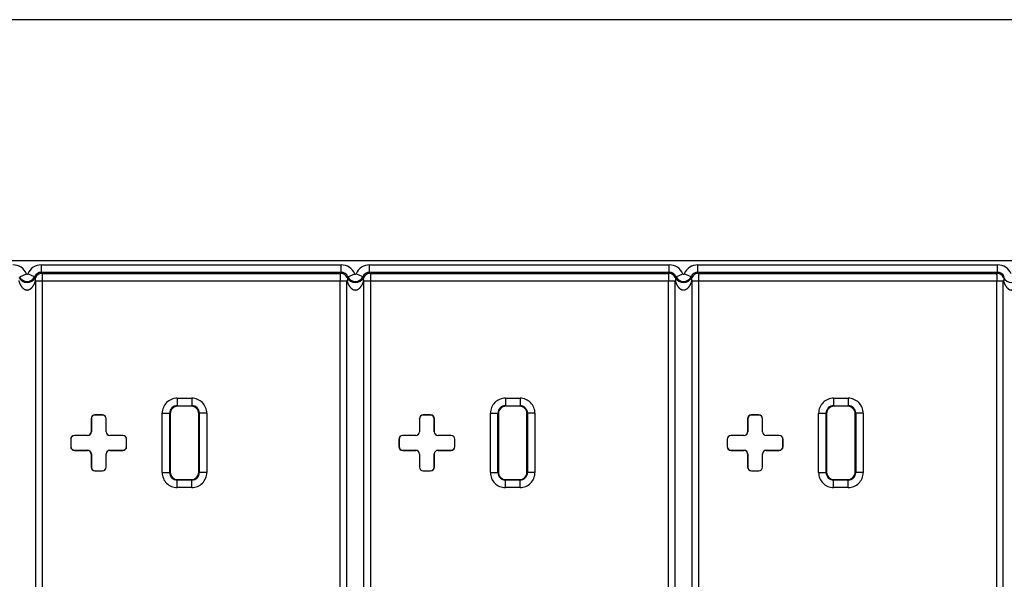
# Model space of a CAD drawing. Header units: inches. Extents: x 0 to 34, y 0 to 22.
# Tile 16 of 60: x 13.6 to 14.9, y 8.5 to 9.3. Entities that reach past the tile are written whole.
import ezdxf

# ---------------------------------------------------------------- set-up
doc = ezdxf.new("R2010")
doc.units = ezdxf.units.IN
doc.header["$LTSCALE"] = 1.87
doc.header["$MEASUREMENT"] = 0
doc.layers.get('0').update_dxf_attribs({"linetype": 'CONTINUOUS'})

msp = doc.modelspace()

# ---------------------------------------------------------------- linework, layer by layer
at = {"color": 7, "linetype": 'CONTINUOUS'}
for p, q in [((25.5488, 9.2752), (6.9238, 9.2752)), ((23.2933, 8.9522), (9.1993, 8.9522)), ((13.6156, 8.9367), (13.6156, 8.9467)), ((13.6156, 8.9467), (14.0173, 8.9467)), ((13.6156, 8.9367), (14.0173, 8.9367)), ((14.0173, 8.9367), (14.0173, 8.9467)), ((14.0556, 8.9367), (14.0556, 8.9467)), ((14.0556, 8.9467), (14.4573, 8.9467)), ((14.0556, 8.9367), (14.4573, 8.9367)), ((14.4573, 8.9367), (14.4573, 8.9467)), ((14.4956, 8.9367), (14.4956, 8.9467)), ((14.4956, 8.9467), (14.8973, 8.9467)), ((14.4956, 8.9367), (14.8973, 8.9367)), ((14.8973, 8.9367), (14.8973, 8.9467)), ((13.5864, 8.9308), (13.5956, 8.9348)), ((13.6064, 8.9308), (13.5973, 8.9348)), ((13.6075, 8.9254), (13.6075, 8.1767)), ((13.6075, 8.9253), (14.0251, 8.9253)), ((13.6165, 8.9353), (14.0164, 8.9353)), ((13.6165, 8.9353), (13.6165, 8.9253)), ((13.6165, 8.9253), (13.6165, 8.1768)), ((14.0162, 8.1768), (14.0162, 8.9253)), ((14.0251, 8.1764), (14.0251, 8.9257)), ((14.0264, 8.9308), (14.0356, 8.9348)), ((14.0464, 8.9308), (14.0373, 8.9348)), ((14.0475, 8.9254), (14.0475, 8.1767)), ((14.0475, 8.9253), (14.4651, 8.9253)), ((14.0565, 8.9353), (14.4564, 8.9353)), ((14.0565, 8.9353), (14.0565, 8.9253)), ((14.0565, 8.9253), (14.0565, 8.1768)), ((14.4562, 8.1768), (14.4562, 8.9253)), ((14.4651, 8.1764), (14.4651, 8.9257)), ((14.4664, 8.9308), (14.4756, 8.9348)), ((14.4864, 8.9308), (14.4773, 8.9348)), ((14.4875, 8.9254), (14.4875, 8.1767)), ((14.4875, 8.9253), (14.9051, 8.9253)), ((14.4965, 8.9353), (14.8964, 8.9353)), ((14.4965, 8.9353), (14.4965, 8.9253)), ((14.4965, 8.9253), (14.4965, 8.1768)), ((14.8962, 8.1768), (14.8962, 8.9253)), ((14.9051, 8.1764), (14.9051, 8.9257)), ((13.7975, 8.768), (13.7975, 8.758)), ((13.7975, 8.768), (13.8172, 8.768)), ((13.8172, 8.768), (13.8172, 8.758)), ((14.2375, 8.768), (14.2375, 8.758)), ((14.2375, 8.768), (14.2572, 8.768)), ((14.2572, 8.768), (14.2572, 8.758)), ((14.6775, 8.768), (14.6775, 8.758)), ((14.6775, 8.768), (14.6972, 8.768)), ((14.6972, 8.768), (14.6972, 8.758)), ((13.7975, 8.758), (13.7982, 8.7573)), ((13.7975, 8.758), (13.8172, 8.758)), ((13.8165, 8.7573), (13.7982, 8.7573)), ((13.8172, 8.758), (13.8165, 8.7573)), ((14.2375, 8.758), (14.2382, 8.7573)), ((14.2375, 8.758), (14.2572, 8.758)), ((14.2565, 8.7573), (14.2382, 8.7573)), ((14.2572, 8.758), (14.2565, 8.7573)), ((14.6775, 8.758), (14.6782, 8.7573)), ((14.6775, 8.758), (14.6972, 8.758)), ((14.6965, 8.7573), (14.6782, 8.7573)), ((14.6972, 8.758), (14.6965, 8.7573)), ((13.6823, 8.7407), (13.6823, 8.7232)), ((13.6825, 8.7405), (13.6823, 8.7407)), ((13.6825, 8.7405), (13.6825, 8.723)), ((13.6875, 8.7455), (13.6873, 8.7457)), ((13.6973, 8.7457), (13.6873, 8.7457)), ((13.6972, 8.7455), (13.6875, 8.7455)), ((13.6972, 8.7455), (13.6973, 8.7457)), ((13.7022, 8.7405), (13.7023, 8.7407)), ((13.7022, 8.723), (13.7022, 8.7405)), ((13.7023, 8.7232), (13.7023, 8.7407)), ((13.7775, 8.6683), (13.7775, 8.748)), ((13.7775, 8.748), (13.7875, 8.748)), ((13.7875, 8.6683), (13.7875, 8.748)), ((13.7875, 8.748), (13.7882, 8.7473)), ((13.7882, 8.7473), (13.7882, 8.669)), ((13.8272, 8.748), (13.8265, 8.7473)), ((13.8265, 8.669), (13.8265, 8.7473)), ((13.8272, 8.748), (13.8272, 8.6683)), ((13.8372, 8.748), (13.8272, 8.748)), ((13.8372, 8.748), (13.8372, 8.6683)), ((14.1223, 8.7407), (14.1223, 8.7232)), ((14.1225, 8.7405), (14.1223, 8.7407)), ((14.1225, 8.7405), (14.1225, 8.723)), ((14.1275, 8.7455), (14.1273, 8.7457)), ((14.1373, 8.7457), (14.1273, 8.7457)), ((14.1372, 8.7455), (14.1275, 8.7455)), ((14.1372, 8.7455), (14.1373, 8.7457)), ((14.1422, 8.7405), (14.1423, 8.7407)), ((14.1422, 8.723), (14.1422, 8.7405)), ((14.1423, 8.7232), (14.1423, 8.7407)), ((14.2175, 8.6683), (14.2175, 8.748)), ((14.2175, 8.748), (14.2275, 8.748)), ((14.2275, 8.6683), (14.2275, 8.748)), ((14.2275, 8.748), (14.2282, 8.7473)), ((14.2282, 8.7473), (14.2282, 8.669)), ((14.2672, 8.748), (14.2665, 8.7473)), ((14.2665, 8.669), (14.2665, 8.7473)), ((14.2672, 8.748), (14.2672, 8.6683)), ((14.2772, 8.748), (14.2672, 8.748)), ((14.2772, 8.748), (14.2772, 8.6683)), ((14.5623, 8.7407), (14.5623, 8.7232)), ((14.5625, 8.7405), (14.5623, 8.7407)), ((14.5625, 8.7405), (14.5625, 8.723)), ((14.5675, 8.7455), (14.5673, 8.7457)), ((14.5773, 8.7457), (14.5673, 8.7457)), ((14.5772, 8.7455), (14.5675, 8.7455)), ((14.5772, 8.7455), (14.5773, 8.7457)), ((14.5822, 8.7405), (14.5823, 8.7407)), ((14.5822, 8.723), (14.5822, 8.7405)), ((14.5823, 8.7232), (14.5823, 8.7407)), ((14.6575, 8.6683), (14.6575, 8.748)), ((14.6575, 8.748), (14.6675, 8.748)), ((14.6675, 8.6683), (14.6675, 8.748)), ((14.6675, 8.748), (14.6682, 8.7473)), ((14.6682, 8.7473), (14.6682, 8.669)), ((14.7072, 8.748), (14.7065, 8.7473)), ((14.7065, 8.669), (14.7065, 8.7473)), ((14.7072, 8.748), (14.7072, 8.6683)), ((14.7172, 8.748), (14.7072, 8.748)), ((14.7172, 8.748), (14.7172, 8.6683)), ((13.6548, 8.7132), (13.6548, 8.7032)), ((13.655, 8.713), (13.6548, 8.7132)), ((13.655, 8.713), (13.655, 8.7033)), ((13.66, 8.718), (13.6598, 8.7182)), ((13.6773, 8.7182), (13.6598, 8.7182)), ((13.6775, 8.718), (13.66, 8.718)), ((13.6773, 8.7182), (13.6775, 8.718)), ((13.6823, 8.7232), (13.6825, 8.723)), ((13.7023, 8.7232), (13.7022, 8.723)), ((13.7073, 8.7182), (13.7072, 8.718)), ((13.7247, 8.718), (13.7072, 8.718)), ((13.7248, 8.7182), (13.7073, 8.7182)), ((13.7247, 8.718), (13.7248, 8.7182)), ((13.7297, 8.713), (13.7298, 8.7132)), ((13.7297, 8.7033), (13.7297, 8.713)), ((13.7298, 8.7032), (13.7298, 8.7132)), ((14.0948, 8.7132), (14.0948, 8.7032)), ((14.095, 8.713), (14.0948, 8.7132)), ((14.095, 8.713), (14.095, 8.7033)), ((14.1, 8.718), (14.0998, 8.7182)), ((14.1173, 8.7182), (14.0998, 8.7182)), ((14.1175, 8.718), (14.1, 8.718)), ((14.1173, 8.7182), (14.1175, 8.718)), ((14.1223, 8.7232), (14.1225, 8.723)), ((14.1423, 8.7232), (14.1422, 8.723)), ((14.1473, 8.7182), (14.1472, 8.718)), ((14.1647, 8.718), (14.1472, 8.718)), ((14.1648, 8.7182), (14.1473, 8.7182)), ((14.1647, 8.718), (14.1648, 8.7182)), ((14.1697, 8.713), (14.1698, 8.7132)), ((14.1697, 8.7033), (14.1697, 8.713)), ((14.1698, 8.7032), (14.1698, 8.7132)), ((14.5348, 8.7132), (14.5348, 8.7032)), ((14.535, 8.713), (14.5348, 8.7132)), ((14.535, 8.713), (14.535, 8.7033)), ((14.54, 8.718), (14.5398, 8.7182)), ((14.5573, 8.7182), (14.5398, 8.7182)), ((14.5575, 8.718), (14.54, 8.718)), ((14.5573, 8.7182), (14.5575, 8.718)), ((14.5623, 8.7232), (14.5625, 8.723)), ((14.5823, 8.7232), (14.5822, 8.723)), ((14.5873, 8.7182), (14.5872, 8.718)), ((14.6047, 8.718), (14.5872, 8.718)), ((14.6048, 8.7182), (14.5873, 8.7182)), ((14.6047, 8.718), (14.6048, 8.7182)), ((14.6097, 8.713), (14.6098, 8.7132)), ((14.6097, 8.7033), (14.6097, 8.713)), ((14.6098, 8.7032), (14.6098, 8.7132)), ((13.655, 8.7033), (13.6548, 8.7032)), ((13.7297, 8.7033), (13.7298, 8.7032)), ((14.095, 8.7033), (14.0948, 8.7032)), ((14.1697, 8.7033), (14.1698, 8.7032)), ((14.535, 8.7033), (14.5348, 8.7032)), ((14.6097, 8.7033), (14.6098, 8.7032)), ((13.66, 8.6983), (13.6598, 8.6982)), ((13.6598, 8.6982), (13.6773, 8.6982)), ((13.66, 8.6983), (13.6775, 8.6983)), ((13.6773, 8.6982), (13.6775, 8.6983)), ((13.6823, 8.6932), (13.6825, 8.6933)), ((13.6823, 8.6932), (13.6823, 8.6757)), ((13.6825, 8.6933), (13.6825, 8.6758)), ((13.7022, 8.6758), (13.7022, 8.6933)), ((13.7023, 8.6932), (13.7022, 8.6933)), ((13.7023, 8.6757), (13.7023, 8.6932)), ((13.7073, 8.6982), (13.7072, 8.6983)), ((13.7072, 8.6983), (13.7247, 8.6983)), ((13.7073, 8.6982), (13.7248, 8.6982)), ((13.7247, 8.6983), (13.7248, 8.6982)), ((14.1, 8.6983), (14.0998, 8.6982)), ((14.0998, 8.6982), (14.1173, 8.6982)), ((14.1, 8.6983), (14.1175, 8.6983)), ((14.1173, 8.6982), (14.1175, 8.6983)), ((14.1223, 8.6932), (14.1225, 8.6933)), ((14.1223, 8.6932), (14.1223, 8.6757)), ((14.1225, 8.6933), (14.1225, 8.6758)), ((14.1422, 8.6758), (14.1422, 8.6933)), ((14.1423, 8.6932), (14.1422, 8.6933)), ((14.1423, 8.6757), (14.1423, 8.6932)), ((14.1473, 8.6982), (14.1472, 8.6983)), ((14.1472, 8.6983), (14.1647, 8.6983)), ((14.1473, 8.6982), (14.1648, 8.6982)), ((14.1647, 8.6983), (14.1648, 8.6982)), ((14.54, 8.6983), (14.5398, 8.6982)), ((14.5398, 8.6982), (14.5573, 8.6982)), ((14.54, 8.6983), (14.5575, 8.6983)), ((14.5573, 8.6982), (14.5575, 8.6983)), ((14.5623, 8.6932), (14.5625, 8.6933)), ((14.5623, 8.6932), (14.5623, 8.6757)), ((14.5625, 8.6933), (14.5625, 8.6758)), ((14.5822, 8.6758), (14.5822, 8.6933)), ((14.5823, 8.6932), (14.5822, 8.6933)), ((14.5823, 8.6757), (14.5823, 8.6932)), ((14.5873, 8.6982), (14.5872, 8.6983)), ((14.5872, 8.6983), (14.6047, 8.6983)), ((14.5873, 8.6982), (14.6048, 8.6982)), ((14.6047, 8.6983), (14.6048, 8.6982)), ((13.6825, 8.6758), (13.6823, 8.6757)), ((13.7022, 8.6758), (13.7023, 8.6757)), ((14.1225, 8.6758), (14.1223, 8.6757)), ((14.1422, 8.6758), (14.1423, 8.6757)), ((14.5625, 8.6758), (14.5623, 8.6757)), ((14.5822, 8.6758), (14.5823, 8.6757)), ((13.6875, 8.6708), (13.6873, 8.6707)), ((13.6873, 8.6707), (13.6973, 8.6707)), ((13.6875, 8.6708), (13.6972, 8.6708)), ((13.6972, 8.6708), (13.6973, 8.6707)), ((13.7775, 8.6683), (13.7875, 8.6683)), ((13.7875, 8.6683), (13.7882, 8.669)), ((13.8272, 8.6683), (13.8265, 8.669)), ((13.8372, 8.6683), (13.8272, 8.6683)), ((14.1275, 8.6708), (14.1273, 8.6707)), ((14.1273, 8.6707), (14.1373, 8.6707)), ((14.1275, 8.6708), (14.1372, 8.6708)), ((14.1372, 8.6708), (14.1373, 8.6707)), ((14.2175, 8.6683), (14.2275, 8.6683)), ((14.2275, 8.6683), (14.2282, 8.669)), ((14.2672, 8.6683), (14.2665, 8.669)), ((14.2772, 8.6683), (14.2672, 8.6683)), ((14.5675, 8.6708), (14.5673, 8.6707)), ((14.5673, 8.6707), (14.5773, 8.6707)), ((14.5675, 8.6708), (14.5772, 8.6708)), ((14.5772, 8.6708), (14.5773, 8.6707)), ((14.6575, 8.6683), (14.6675, 8.6683)), ((14.6675, 8.6683), (14.6682, 8.669)), ((14.7072, 8.6683), (14.7065, 8.669)), ((14.7172, 8.6683), (14.7072, 8.6683)), ((13.7975, 8.6583), (13.7982, 8.659)), ((13.7975, 8.6483), (13.7975, 8.6583)), ((13.8172, 8.6583), (13.7975, 8.6583)), ((13.8172, 8.6483), (13.7975, 8.6483)), ((13.7982, 8.659), (13.8165, 8.659)), ((13.8172, 8.6583), (13.8165, 8.659)), ((13.8172, 8.6483), (13.8172, 8.6583)), ((14.2375, 8.6583), (14.2382, 8.659)), ((14.2375, 8.6483), (14.2375, 8.6583)), ((14.2572, 8.6583), (14.2375, 8.6583)), ((14.2572, 8.6483), (14.2375, 8.6483)), ((14.2382, 8.659), (14.2565, 8.659)), ((14.2572, 8.6583), (14.2565, 8.659)), ((14.2572, 8.6483), (14.2572, 8.6583)), ((14.6775, 8.6583), (14.6782, 8.659)), ((14.6775, 8.6483), (14.6775, 8.6583)), ((14.6972, 8.6583), (14.6775, 8.6583)), ((14.6972, 8.6483), (14.6775, 8.6483)), ((14.6782, 8.659), (14.6965, 8.659)), ((14.6972, 8.6583), (14.6965, 8.659)), ((14.6972, 8.6483), (14.6972, 8.6583))]:
    msp.add_line(p, q, dxfattribs=at)
for centre, radius, start, end in [((13.5773, 8.9267), 0.02, 23.7406, 90.001), ((13.6156, 8.9267), 0.02, 89.999, 156.2593), ((13.6156, 8.9267), 0.00999, 89.9854, 156.273), ((13.5488, 8.8931), 0.0798, 31.9294, 33.1242), ((14.0854, 8.8923), 0.0813, 146.8867, 148.0588), ((14.0173, 8.9267), 0.02, 23.7406, 90.001), ((14.0173, 8.9267), 0.00999, 23.727, 90.0146), ((14.0556, 8.9267), 0.02, 89.999, 156.2593), ((14.0556, 8.9267), 0.00999, 89.9854, 156.273), ((13.9888, 8.8931), 0.0798, 31.9294, 33.1242), ((14.5254, 8.8923), 0.0813, 146.8867, 148.0588), ((14.4573, 8.9267), 0.02, 23.7406, 90.001), ((14.4573, 8.9267), 0.00999, 23.727, 90.0146), ((14.4956, 8.9267), 0.02, 89.999, 156.2593), ((14.4956, 8.9267), 0.00999, 89.9854, 156.273), ((14.4288, 8.8931), 0.0798, 31.9294, 33.1242), ((14.9654, 8.8923), 0.0813, 146.8867, 148.0588), ((14.8973, 8.9267), 0.02, 23.7406, 90.001), ((14.8973, 8.9267), 0.00999, 23.727, 90.0146), ((13.5964, 8.9355), 0.0125, 207.7089, 332.2709), ((13.5964, 8.9352), 0.0109, 203.7417, 336.2583), ((13.5964, 8.9352), 0.000928, 203.7417, 336.2583), ((13.5842, 8.9065), 0.0329, 44.8448, 47.4244), ((13.6165, 8.9253), 0.01, 90.0118, 153.898), ((14.0164, 8.9253), 0.01, 26.1142, 89.9882), ((14.0492, 8.9059), 0.0337, 132.6062, 135.1135), ((14.0364, 8.9355), 0.0125, 207.7089, 332.2709), ((14.0364, 8.9352), 0.0109, 203.7417, 336.2583), ((14.0364, 8.9352), 0.000928, 203.7417, 336.2583), ((14.0242, 8.9065), 0.0329, 44.8448, 47.4244), ((14.0565, 8.9253), 0.01, 90.0118, 153.898), ((14.4564, 8.9253), 0.01, 26.1142, 89.9882), ((14.4892, 8.9059), 0.0337, 132.6062, 135.1135), ((14.4764, 8.9355), 0.0125, 207.7089, 332.2709), ((14.4764, 8.9352), 0.0109, 203.7417, 336.2583), ((14.4764, 8.9352), 0.000928, 203.7417, 336.2583), ((14.4642, 8.9065), 0.0329, 44.8448, 47.4244), ((14.4965, 8.9253), 0.01, 90.0118, 153.898), ((14.8964, 8.9253), 0.01, 26.1142, 89.9882), ((14.9292, 8.9059), 0.0337, 132.6062, 135.1135), ((14.9164, 8.9355), 0.0125, 207.7089, 332.2709), ((13.7975, 8.748), 0.02, 89.9952, 180.0032), ((13.8172, 8.748), 0.02, 359.9952, 90.0032), ((14.2375, 8.748), 0.02, 89.9952, 180.0032), ((14.2572, 8.748), 0.02, 359.9952, 90.0032), ((14.6775, 8.748), 0.02, 89.9952, 180.0032), ((14.6972, 8.748), 0.02, 359.9952, 90.0032), ((13.7975, 8.748), 0.00999, 89.9579, 180.0271), ((13.8172, 8.748), 0.00999, 359.9579, 90.0271), ((14.2375, 8.748), 0.00999, 89.9579, 180.0271), ((14.2572, 8.748), 0.00999, 359.9579, 90.0271), ((14.6775, 8.748), 0.00999, 89.9579, 180.0271), ((14.6972, 8.748), 0.00999, 359.9579, 90.0271), ((13.7975, 8.6683), 0.02, 179.9952, 270.0032), ((13.7975, 8.6683), 0.00999, 179.9579, 270.0271), ((13.8172, 8.6683), 0.02, 269.9952, 0.0032), ((13.8172, 8.6683), 0.00999, 269.9579, 0.0271), ((14.2375, 8.6683), 0.02, 179.9952, 270.0032), ((14.2375, 8.6683), 0.00999, 179.9579, 270.0271), ((14.2572, 8.6683), 0.02, 269.9952, 0.0032), ((14.2572, 8.6683), 0.00999, 269.9579, 0.0271), ((14.6775, 8.6683), 0.02, 179.9952, 270.0032), ((14.6775, 8.6683), 0.00999, 179.9579, 270.0271), ((14.6972, 8.6683), 0.02, 269.9952, 0.0032), ((14.6972, 8.6683), 0.00999, 269.9579, 0.0271)]:
    msp.add_arc(centre, radius, start, end, dxfattribs=at)
for centre, major_axis, start_param, end_param in [((13.7982, 8.7473), (-0.00707, 0.00707), -0.785246, 0.785246), ((13.8165, 8.7473), (0.00707, 0.00707), -0.785246, 0.785246), ((14.2382, 8.7473), (-0.00707, 0.00707), -0.785246, 0.785246), ((14.2565, 8.7473), (0.00707, 0.00707), -0.785246, 0.785246), ((14.6782, 8.7473), (-0.00707, 0.00707), -0.785246, 0.785246), ((14.6965, 8.7473), (0.00707, 0.00707), -0.785246, 0.785246), ((13.6873, 8.7407), (0.00354, -0.00354), 2.356347, 3.926839), ((13.6875, 8.7405), (-0.00354, 0.00354), -0.785246, 0.785246), ((13.6972, 8.7405), (0.00354, 0.00354), -0.785246, 0.785246), ((13.6973, 8.7407), (0.00354, 0.00354), -0.785246, 0.785246), ((14.1273, 8.7407), (0.00354, -0.00354), 2.356347, 3.926839), ((14.1275, 8.7405), (-0.00354, 0.00354), -0.785246, 0.785246), ((14.1372, 8.7405), (0.00354, 0.00354), -0.785246, 0.785246), ((14.1373, 8.7407), (0.00354, 0.00354), -0.785246, 0.785246), ((14.5673, 8.7407), (0.00354, -0.00354), 2.356347, 3.926839), ((14.5675, 8.7405), (-0.00354, 0.00354), -0.785246, 0.785246), ((14.5772, 8.7405), (0.00354, 0.00354), -0.785246, 0.785246), ((14.5773, 8.7407), (0.00354, 0.00354), -0.785246, 0.785246), ((13.6598, 8.7132), (0.00354, -0.00354), 2.356347, 3.926839), ((13.66, 8.713), (-0.00354, 0.00354), -0.785246, 0.785246), ((13.6773, 8.7232), (0.00354, -0.00354), -0.785246, 0.785246), ((13.6775, 8.723), (0.00354, -0.00354), -0.785246, 0.785246), ((13.7072, 8.723), (0.00354, 0.00354), -3.926839, -2.356347), ((13.7073, 8.7232), (-0.00354, -0.00354), -0.785246, 0.785246), ((13.7247, 8.713), (0.00354, 0.00354), -0.785246, 0.785246), ((13.7248, 8.7132), (0.00354, 0.00354), -0.785246, 0.785246), ((14.0998, 8.7132), (0.00354, -0.00354), 2.356347, 3.926839), ((14.1, 8.713), (-0.00354, 0.00354), -0.785246, 0.785246), ((14.1173, 8.7232), (0.00354, -0.00354), -0.785246, 0.785246), ((14.1175, 8.723), (0.00354, -0.00354), -0.785246, 0.785246), ((14.1472, 8.723), (0.00354, 0.00354), -3.926839, -2.356347), ((14.1473, 8.7232), (-0.00354, -0.00354), -0.785246, 0.785246), ((14.1647, 8.713), (0.00354, 0.00354), -0.785246, 0.785246), ((14.1648, 8.7132), (0.00354, 0.00354), -0.785246, 0.785246), ((14.5398, 8.7132), (0.00354, -0.00354), 2.356347, 3.926839), ((14.54, 8.713), (-0.00354, 0.00354), -0.785246, 0.785246), ((14.5573, 8.7232), (0.00354, -0.00354), -0.785246, 0.785246), ((14.5575, 8.723), (0.00354, -0.00354), -0.785246, 0.785246), ((14.5872, 8.723), (0.00354, 0.00354), -3.926839, -2.356347), ((14.5873, 8.7232), (-0.00354, -0.00354), -0.785246, 0.785246), ((14.6047, 8.713), (0.00354, 0.00354), -0.785246, 0.785246), ((14.6048, 8.7132), (0.00354, 0.00354), -0.785246, 0.785246), ((13.6598, 8.7032), (0.00354, 0.00354), -3.926839, -2.356347), ((13.66, 8.7033), (-0.00354, -0.00354), -0.785246, 0.785246), ((13.7247, 8.7033), (0.00354, -0.00354), -0.785246, 0.785246), ((13.7248, 8.7032), (0.00354, -0.00354), -0.785246, 0.785246), ((14.0998, 8.7032), (0.00354, 0.00354), -3.926839, -2.356347), ((14.1, 8.7033), (-0.00354, -0.00354), -0.785246, 0.785246), ((14.1647, 8.7033), (0.00354, -0.00354), -0.785246, 0.785246), ((14.1648, 8.7032), (0.00354, -0.00354), -0.785246, 0.785246), ((14.5398, 8.7032), (0.00354, 0.00354), -3.926839, -2.356347), ((14.54, 8.7033), (-0.00354, -0.00354), -0.785246, 0.785246), ((14.6047, 8.7033), (0.00354, -0.00354), -0.785246, 0.785246), ((14.6048, 8.7032), (0.00354, -0.00354), -0.785246, 0.785246), ((13.6773, 8.6932), (0.00354, 0.00354), -0.785246, 0.785246), ((13.6775, 8.6933), (0.00354, 0.00354), -0.785246, 0.785246), ((13.7072, 8.6933), (0.00354, -0.00354), 2.356347, 3.926839), ((13.7073, 8.6932), (-0.00354, 0.00354), -0.785246, 0.785246), ((14.1173, 8.6932), (0.00354, 0.00354), -0.785246, 0.785246), ((14.1175, 8.6933), (0.00354, 0.00354), -0.785246, 0.785246), ((14.1472, 8.6933), (0.00354, -0.00354), 2.356347, 3.926839), ((14.1473, 8.6932), (-0.00354, 0.00354), -0.785246, 0.785246), ((14.5573, 8.6932), (0.00354, 0.00354), -0.785246, 0.785246), ((14.5575, 8.6933), (0.00354, 0.00354), -0.785246, 0.785246), ((14.5872, 8.6933), (0.00354, -0.00354), 2.356347, 3.926839), ((14.5873, 8.6932), (-0.00354, 0.00354), -0.785246, 0.785246), ((13.6873, 8.6757), (0.00354, 0.00354), -3.926839, -2.356347), ((13.6875, 8.6758), (-0.00354, -0.00354), -0.785246, 0.785246), ((13.6972, 8.6758), (0.00354, -0.00354), -0.785246, 0.785246), ((13.6973, 8.6757), (0.00354, -0.00354), -0.785246, 0.785246), ((14.1273, 8.6757), (0.00354, 0.00354), -3.926839, -2.356347), ((14.1275, 8.6758), (-0.00354, -0.00354), -0.785246, 0.785246), ((14.1372, 8.6758), (0.00354, -0.00354), -0.785246, 0.785246), ((14.1373, 8.6757), (0.00354, -0.00354), -0.785246, 0.785246), ((14.5673, 8.6757), (0.00354, 0.00354), -3.926839, -2.356347), ((14.5675, 8.6758), (-0.00354, -0.00354), -0.785246, 0.785246), ((14.5772, 8.6758), (0.00354, -0.00354), -0.785246, 0.785246), ((14.5773, 8.6757), (0.00354, -0.00354), -0.785246, 0.785246), ((13.7982, 8.669), (-0.00707, -0.00707), -0.785246, 0.785246), ((13.8165, 8.669), (0.00707, -0.00707), -0.785246, 0.785246), ((14.2382, 8.669), (-0.00707, -0.00707), -0.785246, 0.785246), ((14.2565, 8.669), (0.00707, -0.00707), -0.785246, 0.785246), ((14.6782, 8.669), (-0.00707, -0.00707), -0.785246, 0.785246), ((14.6965, 8.669), (0.00707, -0.00707), -0.785246, 0.785246)]:
    msp.add_ellipse(centre, major_axis=major_axis, ratio=0.999695, start_param=start_param, end_param=end_param, dxfattribs=at)
for points, knots in [([(13.5851, 8.9257), (13.5851, 8.9256), (13.5852, 8.9255), (13.5852, 8.9253), (13.5853, 8.9252), (13.5853, 8.9251), (13.5854, 8.925), (13.5854, 8.9248), (13.5854, 8.9246), (13.5855, 8.9244), (13.5856, 8.9242), (13.5857, 8.9239), (13.5858, 8.9237), (13.5859, 8.9234), (13.586, 8.9231), (13.5861, 8.9227), (13.5863, 8.9222), (13.5865, 8.9217), (13.5868, 8.9212), (13.587, 8.9207), (13.5872, 8.9202), (13.5875, 8.9197), (13.5878, 8.9192), (13.5881, 8.9188), (13.5884, 8.9183), (13.5887, 8.9178), (13.589, 8.9174), (13.5893, 8.917), (13.5897, 8.9165), (13.5901, 8.9161), (13.5905, 8.9157), (13.5909, 8.9153), (13.5913, 8.915), (13.5919, 8.9145), (13.5926, 8.9141), (13.5933, 8.9137), (13.5938, 8.9135), (13.5941, 8.9134), (13.5944, 8.9133), (13.5947, 8.9132), (13.595, 8.9132), (13.5953, 8.9131), (13.5956, 8.9131), (13.5959, 8.9131), (13.5962, 8.913), (13.5965, 8.913), (13.5969, 8.9131), (13.5973, 8.9131), (13.5977, 8.9132), (13.598, 8.9132), (13.5983, 8.9133), (13.5986, 8.9134), (13.5989, 8.9135), (13.5992, 8.9136), (13.5997, 8.9138), (13.6002, 8.9141), (13.6007, 8.9144), (13.6012, 8.9148), (13.6016, 8.9151), (13.602, 8.9155), (13.6025, 8.9159), (13.6028, 8.9163), (13.6032, 8.9167), (13.6036, 8.9171), (13.6039, 8.9176), (13.6042, 8.918), (13.6045, 8.9185), (13.6048, 8.9189), (13.6051, 8.9194), (13.6054, 8.9199), (13.6057, 8.9205), (13.6061, 8.9213), (13.6065, 8.9223), (13.607, 8.9237), (13.6073, 8.9247), (13.6075, 8.9254)], [0, 0, 0, 0, 0.007389, 0.011053, 0.014728, 0.018438, 0.022183, 0.025944, 0.029702, 0.037198, 0.044697, 0.052204, 0.059713, 0.067226, 0.074743, 0.089792, 0.104861, 0.119953, 0.135071, 0.150218, 0.165397, 0.180611, 0.195864, 0.21116, 0.226503, 0.241898, 0.257352, 0.272869, 0.288454, 0.304117, 0.319866, 0.335707, 0.351648, 0.3677, 0.400147, 0.416566, 0.43311, 0.441429, 0.449776, 0.458148, 0.466544, 0.474959, 0.48339, 0.491832, 0.500282, 0.508733, 0.517181, 0.534046, 0.542457, 0.550847, 0.559214, 0.567554, 0.575865, 0.584145, 0.600607, 0.616939, 0.633143, 0.649224, 0.665188, 0.681042, 0.696798, 0.712464, 0.728045, 0.743549, 0.758986, 0.77436, 0.789676, 0.804938, 0.820152, 0.835323, 0.850452, 0.880597, 0.910612, 0.940512, 1, 1, 1, 1]), ([(13.6075, 8.9297), (13.6075, 8.9296), (13.6074, 8.9295), (13.6073, 8.9292), (13.6072, 8.929), (13.6072, 8.9287), (13.6071, 8.9285), (13.6071, 8.9281), (13.607, 8.9276), (13.6071, 8.9272), (13.6071, 8.9268), (13.6071, 8.9266), (13.6072, 8.9265), (13.6072, 8.9263), (13.6073, 8.9261), (13.6073, 8.9259), (13.6074, 8.9258), (13.6074, 8.9256), (13.6075, 8.9254), (13.6075, 8.9253)], [0, 0, 0, 0, 0.060108, 0.118899, 0.177283, 0.23611, 0.295273, 0.354914, 0.476076, 0.600449, 0.664064, 0.696259, 0.728733, 0.79451, 0.827767, 0.861295, 0.895222, 0.92966, 1, 1, 1, 1]), ([(14.0164, 8.9353), (14.0164, 8.9353), (14.0164, 8.9353), (14.0164, 8.9353), (14.0164, 8.9353), (14.0164, 8.9353), (14.0164, 8.9353), (14.0163, 8.9353), (14.0163, 8.9352), (14.0163, 8.9352), (14.0163, 8.9352), (14.0163, 8.9351), (14.0163, 8.935), (14.0162, 8.9349), (14.0162, 8.9347), (14.0162, 8.9345), (14.0162, 8.9343), (14.0161, 8.9341), (14.0161, 8.9338), (14.0161, 8.9336), (14.0162, 8.9333), (14.0162, 8.9329), (14.0162, 8.9323), (14.0162, 8.9316), (14.0162, 8.9308), (14.0162, 8.93), (14.0162, 8.9291), (14.0162, 8.9282), (14.0162, 8.9269), (14.0162, 8.926), (14.0162, 8.9253)], [0, 0, 0, 0, 0.000287, 0.000736, 0.001347, 0.002122, 0.004152, 0.006812, 0.010086, 0.01396, 0.018421, 0.023456, 0.035205, 0.049133, 0.065188, 0.083343, 0.103593, 0.125925, 0.150303, 0.176674, 0.204975, 0.235138, 0.300774, 0.373004, 0.451143, 0.534471, 0.62226, 0.713734, 0.807891, 1, 1, 1, 1]), ([(14.0251, 8.9257), (14.0251, 8.9256), (14.0252, 8.9255), (14.0252, 8.9253), (14.0253, 8.9252), (14.0253, 8.9251), (14.0254, 8.925), (14.0254, 8.9248), (14.0254, 8.9246), (14.0255, 8.9244), (14.0256, 8.9242), (14.0257, 8.9239), (14.0258, 8.9237), (14.0259, 8.9234), (14.026, 8.9231), (14.0261, 8.9227), (14.0263, 8.9222), (14.0265, 8.9217), (14.0268, 8.9212), (14.027, 8.9207), (14.0272, 8.9202), (14.0275, 8.9197), (14.0278, 8.9192), (14.0281, 8.9188), (14.0284, 8.9183), (14.0287, 8.9178), (14.029, 8.9174), (14.0293, 8.917), (14.0297, 8.9165), (14.0301, 8.9161), (14.0305, 8.9157), (14.0309, 8.9153), (14.0313, 8.915), (14.0319, 8.9145), (14.0326, 8.9141), (14.0333, 8.9137), (14.0338, 8.9135), (14.0341, 8.9134), (14.0344, 8.9133), (14.0347, 8.9132), (14.035, 8.9132), (14.0353, 8.9131), (14.0356, 8.9131), (14.0359, 8.9131), (14.0362, 8.913), (14.0365, 8.913), (14.0369, 8.9131), (14.0373, 8.9131), (14.0377, 8.9132), (14.038, 8.9132), (14.0383, 8.9133), (14.0386, 8.9134), (14.0389, 8.9135), (14.0392, 8.9136), (14.0397, 8.9138), (14.0402, 8.9141), (14.0407, 8.9144), (14.0412, 8.9148), (14.0416, 8.9151), (14.042, 8.9155), (14.0425, 8.9159), (14.0428, 8.9163), (14.0432, 8.9167), (14.0436, 8.9171), (14.0439, 8.9176), (14.0442, 8.918), (14.0445, 8.9185), (14.0448, 8.9189), (14.0451, 8.9194), (14.0454, 8.9199), (14.0457, 8.9205), (14.0461, 8.9213), (14.0465, 8.9223), (14.047, 8.9237), (14.0473, 8.9247), (14.0475, 8.9254)], [0, 0, 0, 0, 0.007389, 0.011053, 0.014728, 0.018438, 0.022183, 0.025944, 0.029702, 0.037198, 0.044697, 0.052204, 0.059713, 0.067226, 0.074743, 0.089792, 0.104861, 0.119953, 0.135071, 0.150218, 0.165397, 0.180611, 0.195864, 0.21116, 0.226503, 0.241898, 0.257352, 0.272869, 0.288454, 0.304117, 0.319866, 0.335707, 0.351648, 0.3677, 0.400147, 0.416566, 0.43311, 0.441429, 0.449776, 0.458148, 0.466544, 0.474959, 0.48339, 0.491832, 0.500282, 0.508733, 0.517181, 0.534046, 0.542457, 0.550847, 0.559214, 0.567554, 0.575865, 0.584145, 0.600607, 0.616939, 0.633143, 0.649224, 0.665188, 0.681042, 0.696798, 0.712464, 0.728045, 0.743549, 0.758986, 0.77436, 0.789676, 0.804938, 0.820152, 0.835323, 0.850452, 0.880597, 0.910612, 0.940512, 1, 1, 1, 1]), ([(14.0254, 8.9297), (14.0254, 8.9296), (14.0256, 8.9292), (14.0257, 8.9287), (14.0258, 8.9282), (14.0258, 8.9276), (14.0257, 8.9271), (14.0256, 8.9263), (14.0254, 8.9257), (14.0252, 8.9253)], [0, 0, 0, 0, 0.115629, 0.232402, 0.351248, 0.472998, 0.59838, 0.72786, 1, 1, 1, 1]), ([(14.0475, 8.9297), (14.0475, 8.9296), (14.0474, 8.9295), (14.0473, 8.9292), (14.0472, 8.929), (14.0472, 8.9287), (14.0471, 8.9285), (14.0471, 8.9281), (14.047, 8.9276), (14.0471, 8.9272), (14.0471, 8.9268), (14.0471, 8.9266), (14.0472, 8.9265), (14.0472, 8.9263), (14.0473, 8.9261), (14.0473, 8.9259), (14.0474, 8.9258), (14.0474, 8.9256), (14.0475, 8.9254), (14.0475, 8.9253)], [0, 0, 0, 0, 0.060108, 0.118899, 0.177283, 0.23611, 0.295273, 0.354914, 0.476076, 0.600449, 0.664064, 0.696259, 0.728733, 0.79451, 0.827767, 0.861295, 0.895222, 0.92966, 1, 1, 1, 1]), ([(14.4564, 8.9353), (14.4564, 8.9353), (14.4564, 8.9353), (14.4564, 8.9353), (14.4564, 8.9353), (14.4564, 8.9353), (14.4564, 8.9353), (14.4563, 8.9353), (14.4563, 8.9352), (14.4563, 8.9352), (14.4563, 8.9352), (14.4563, 8.9351), (14.4563, 8.935), (14.4562, 8.9349), (14.4562, 8.9347), (14.4562, 8.9345), (14.4562, 8.9343), (14.4561, 8.9341), (14.4561, 8.9338), (14.4561, 8.9336), (14.4562, 8.9333), (14.4562, 8.9329), (14.4562, 8.9323), (14.4562, 8.9316), (14.4562, 8.9308), (14.4562, 8.93), (14.4562, 8.9291), (14.4562, 8.9282), (14.4562, 8.9269), (14.4562, 8.926), (14.4562, 8.9253)], [0, 0, 0, 0, 0.000287, 0.000736, 0.001347, 0.002122, 0.004152, 0.006812, 0.010086, 0.01396, 0.018421, 0.023456, 0.035205, 0.049133, 0.065188, 0.083343, 0.103593, 0.125925, 0.150303, 0.176674, 0.204975, 0.235138, 0.300774, 0.373004, 0.451143, 0.534471, 0.62226, 0.713734, 0.807891, 1, 1, 1, 1]), ([(14.4651, 8.9257), (14.4651, 8.9256), (14.4652, 8.9255), (14.4652, 8.9253), (14.4653, 8.9252), (14.4653, 8.9251), (14.4654, 8.925), (14.4654, 8.9248), (14.4654, 8.9246), (14.4655, 8.9244), (14.4656, 8.9242), (14.4657, 8.9239), (14.4658, 8.9237), (14.4659, 8.9234), (14.466, 8.9231), (14.4661, 8.9227), (14.4663, 8.9222), (14.4665, 8.9217), (14.4668, 8.9212), (14.467, 8.9207), (14.4672, 8.9202), (14.4675, 8.9197), (14.4678, 8.9192), (14.4681, 8.9188), (14.4684, 8.9183), (14.4687, 8.9178), (14.469, 8.9174), (14.4693, 8.917), (14.4697, 8.9165), (14.4701, 8.9161), (14.4705, 8.9157), (14.4709, 8.9153), (14.4713, 8.915), (14.4719, 8.9145), (14.4726, 8.9141), (14.4733, 8.9137), (14.4738, 8.9135), (14.4741, 8.9134), (14.4744, 8.9133), (14.4747, 8.9132), (14.475, 8.9132), (14.4753, 8.9131), (14.4756, 8.9131), (14.4759, 8.9131), (14.4762, 8.913), (14.4765, 8.913), (14.4769, 8.9131), (14.4773, 8.9131), (14.4777, 8.9132), (14.478, 8.9132), (14.4783, 8.9133), (14.4786, 8.9134), (14.4789, 8.9135), (14.4792, 8.9136), (14.4797, 8.9138), (14.4802, 8.9141), (14.4807, 8.9144), (14.4812, 8.9148), (14.4816, 8.9151), (14.482, 8.9155), (14.4825, 8.9159), (14.4828, 8.9163), (14.4832, 8.9167), (14.4836, 8.9171), (14.4839, 8.9176), (14.4842, 8.918), (14.4845, 8.9185), (14.4848, 8.9189), (14.4851, 8.9194), (14.4854, 8.9199), (14.4857, 8.9205), (14.4861, 8.9213), (14.4865, 8.9223), (14.487, 8.9237), (14.4873, 8.9247), (14.4875, 8.9254)], [0, 0, 0, 0, 0.007389, 0.011053, 0.014728, 0.018438, 0.022183, 0.025944, 0.029702, 0.037198, 0.044697, 0.052204, 0.059713, 0.067226, 0.074743, 0.089792, 0.104861, 0.119953, 0.135071, 0.150218, 0.165397, 0.180611, 0.195864, 0.21116, 0.226503, 0.241898, 0.257352, 0.272869, 0.288454, 0.304117, 0.319866, 0.335707, 0.351648, 0.3677, 0.400147, 0.416566, 0.43311, 0.441429, 0.449776, 0.458148, 0.466544, 0.474959, 0.48339, 0.491832, 0.500282, 0.508733, 0.517181, 0.534046, 0.542457, 0.550847, 0.559214, 0.567554, 0.575865, 0.584145, 0.600607, 0.616939, 0.633143, 0.649224, 0.665188, 0.681042, 0.696798, 0.712464, 0.728045, 0.743549, 0.758986, 0.77436, 0.789676, 0.804938, 0.820152, 0.835323, 0.850452, 0.880597, 0.910612, 0.940512, 1, 1, 1, 1]), ([(14.4654, 8.9297), (14.4654, 8.9296), (14.4656, 8.9292), (14.4657, 8.9287), (14.4658, 8.9282), (14.4658, 8.9276), (14.4657, 8.9271), (14.4656, 8.9263), (14.4654, 8.9257), (14.4652, 8.9253)], [0, 0, 0, 0, 0.115629, 0.232402, 0.351248, 0.472998, 0.59838, 0.72786, 1, 1, 1, 1]), ([(14.4875, 8.9297), (14.4875, 8.9296), (14.4874, 8.9295), (14.4873, 8.9292), (14.4872, 8.929), (14.4872, 8.9287), (14.4871, 8.9285), (14.4871, 8.9281), (14.487, 8.9276), (14.4871, 8.9272), (14.4871, 8.9268), (14.4871, 8.9266), (14.4872, 8.9265), (14.4872, 8.9263), (14.4873, 8.9261), (14.4873, 8.9259), (14.4874, 8.9258), (14.4874, 8.9256), (14.4875, 8.9254), (14.4875, 8.9253)], [0, 0, 0, 0, 0.060108, 0.118899, 0.177283, 0.23611, 0.295273, 0.354914, 0.476076, 0.600449, 0.664064, 0.696259, 0.728733, 0.79451, 0.827767, 0.861295, 0.895222, 0.92966, 1, 1, 1, 1]), ([(14.8964, 8.9353), (14.8964, 8.9353), (14.8964, 8.9353), (14.8964, 8.9353), (14.8964, 8.9353), (14.8964, 8.9353), (14.8964, 8.9353), (14.8963, 8.9353), (14.8963, 8.9352), (14.8963, 8.9352), (14.8963, 8.9352), (14.8963, 8.9351), (14.8963, 8.935), (14.8962, 8.9349), (14.8962, 8.9347), (14.8962, 8.9345), (14.8962, 8.9343), (14.8961, 8.9341), (14.8961, 8.9338), (14.8961, 8.9336), (14.8962, 8.9333), (14.8962, 8.9329), (14.8962, 8.9323), (14.8962, 8.9316), (14.8962, 8.9308), (14.8962, 8.93), (14.8962, 8.9291), (14.8962, 8.9282), (14.8962, 8.9269), (14.8962, 8.926), (14.8962, 8.9253)], [0, 0, 0, 0, 0.000287, 0.000736, 0.001347, 0.002122, 0.004152, 0.006812, 0.010086, 0.01396, 0.018421, 0.023456, 0.035205, 0.049133, 0.065188, 0.083343, 0.103593, 0.125925, 0.150303, 0.176674, 0.204975, 0.235138, 0.300774, 0.373004, 0.451143, 0.534471, 0.62226, 0.713734, 0.807891, 1, 1, 1, 1]), ([(14.9051, 8.9257), (14.9051, 8.9256), (14.9052, 8.9255), (14.9052, 8.9253), (14.9053, 8.9252), (14.9053, 8.9251), (14.9054, 8.925), (14.9054, 8.9248), (14.9054, 8.9246), (14.9055, 8.9244), (14.9056, 8.9242), (14.9057, 8.9239), (14.9058, 8.9237), (14.9059, 8.9234), (14.906, 8.9231), (14.9061, 8.9227), (14.9063, 8.9222), (14.9065, 8.9217), (14.9068, 8.9212), (14.907, 8.9207), (14.9072, 8.9202), (14.9075, 8.9197), (14.9078, 8.9192), (14.9081, 8.9188), (14.9084, 8.9183), (14.9087, 8.9178), (14.909, 8.9174), (14.9093, 8.917), (14.9097, 8.9165), (14.9101, 8.9161), (14.9105, 8.9157), (14.9109, 8.9153), (14.9113, 8.915), (14.9119, 8.9145), (14.9126, 8.9141), (14.9133, 8.9137), (14.9138, 8.9135), (14.9141, 8.9134), (14.9144, 8.9133), (14.9147, 8.9132), (14.915, 8.9132), (14.9153, 8.9131), (14.9156, 8.9131), (14.9159, 8.9131), (14.9162, 8.913), (14.9165, 8.913), (14.9169, 8.9131), (14.9173, 8.9131), (14.9177, 8.9132), (14.918, 8.9132), (14.9183, 8.9133), (14.9186, 8.9134), (14.9189, 8.9135), (14.9192, 8.9136), (14.9197, 8.9138), (14.9202, 8.9141), (14.9207, 8.9144), (14.9212, 8.9148), (14.9216, 8.9151), (14.922, 8.9155), (14.9225, 8.9159), (14.9228, 8.9163), (14.9232, 8.9167), (14.9236, 8.9171), (14.9239, 8.9176), (14.9242, 8.918), (14.9245, 8.9185), (14.9248, 8.9189), (14.9251, 8.9194), (14.9254, 8.9199), (14.9257, 8.9205), (14.9261, 8.9213), (14.9265, 8.9223), (14.927, 8.9237), (14.9273, 8.9247), (14.9275, 8.9254)], [0, 0, 0, 0, 0.007389, 0.011053, 0.014728, 0.018438, 0.022183, 0.025944, 0.029702, 0.037198, 0.044697, 0.052204, 0.059713, 0.067226, 0.074743, 0.089792, 0.104861, 0.119953, 0.135071, 0.150218, 0.165397, 0.180611, 0.195864, 0.21116, 0.226503, 0.241898, 0.257352, 0.272869, 0.288454, 0.304117, 0.319866, 0.335707, 0.351648, 0.3677, 0.400147, 0.416566, 0.43311, 0.441429, 0.449776, 0.458148, 0.466544, 0.474959, 0.48339, 0.491832, 0.500282, 0.508733, 0.517181, 0.534046, 0.542457, 0.550847, 0.559214, 0.567554, 0.575865, 0.584145, 0.600607, 0.616939, 0.633143, 0.649224, 0.665188, 0.681042, 0.696798, 0.712464, 0.728045, 0.743549, 0.758986, 0.77436, 0.789676, 0.804938, 0.820152, 0.835323, 0.850452, 0.880597, 0.910612, 0.940512, 1, 1, 1, 1]), ([(14.9054, 8.9297), (14.9054, 8.9296), (14.9056, 8.9292), (14.9057, 8.9287), (14.9058, 8.9282), (14.9058, 8.9276), (14.9057, 8.9271), (14.9056, 8.9263), (14.9054, 8.9257), (14.9052, 8.9253)], [0, 0, 0, 0, 0.115629, 0.232402, 0.351248, 0.472998, 0.59838, 0.72786, 1, 1, 1, 1])]:
    msp.add_open_spline(points, degree=3, knots=knots, dxfattribs=at)

doc.saveas('drawing.dxf')
